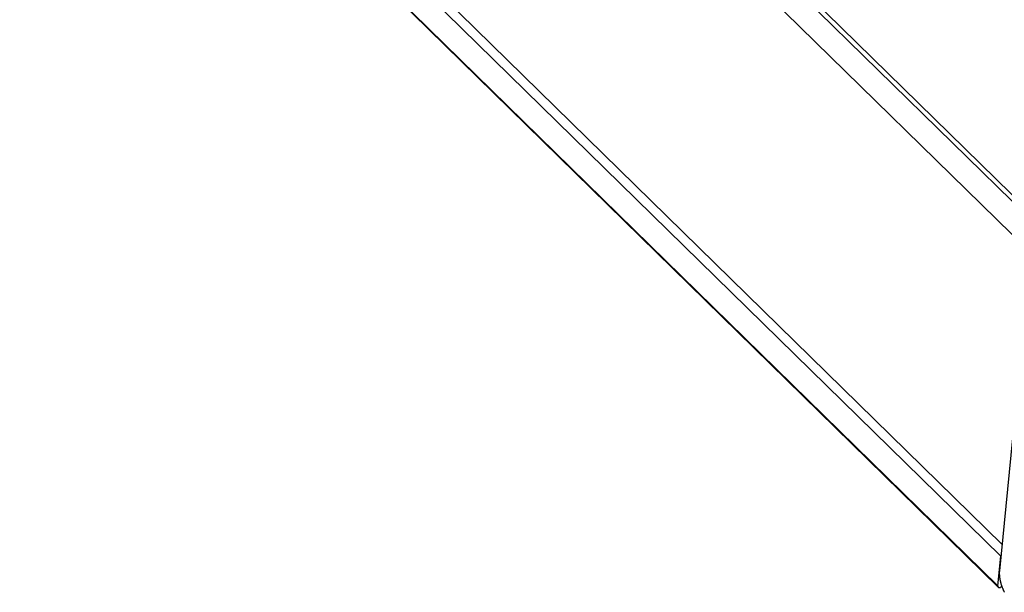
# Model space of a CAD drawing. Extents: x 0 to 594, y 0 to 420.
# Tile 51 of 112: x 506.35 to 519.74, y 104.44 to 112.23. Entities that reach past the tile are written whole.
import ezdxf

# ---------------------------------------------------------------- set-up
doc = ezdxf.new("R2010")
doc.units = 0
doc.header["$LTSCALE"] = 32.67
doc.layers.add('CHAMFERS', color=7, linetype='CONTINUOUS')
doc.layers.add('ROUNDS', color=7, linetype='CONTINUOUS')

msp = doc.modelspace()

# ---------------------------------------------------------------- linework, layer by layer
at = {"layer": 'CHAMFERS', "color": 7, "linetype": 'CONTINUOUS'}
for p, q in [((491.692, 137.442), (520.145, 109.555)), ((491.653, 137.393), (520.137, 109.475)), ((520.097, 109.062), (491.613, 136.979)), ((491.263, 132.969), (519.709, 105.09)), ((491.185, 132.871), (519.692, 104.93)), ((519.653, 104.524), (519.692, 104.93)), ((519.693, 104.931), (519.692, 104.93))]:
    msp.add_line(p, q, dxfattribs=at)
at = {"layer": 'ROUNDS', "color": 9, "linetype": 'CONTINUOUS'}
msp.add_line((519.653, 104.524), (491.145, 132.465), dxfattribs=at)
at = {"layer": 'ROUNDS', "color": 7, "linetype": 'CONTINUOUS'}
for p, q in [((519.658, 104.507), (491.15, 132.447)), ((520.993, 118.229), (519.673, 104.731)), ((519.689, 104.506), (519.708, 104.515))]:
    msp.add_line(p, q, dxfattribs=at)
for points in [[(519.673, 104.731), (519.673, 104.726), (519.673, 104.72), (519.672, 104.715), (519.672, 104.71), (519.672, 104.704), (519.672, 104.699), (519.672, 104.693), (519.672, 104.688), (519.672, 104.682), (519.673, 104.676), (519.673, 104.671), (519.673, 104.665), (519.674, 104.659), (519.675, 104.653), (519.675, 104.647), (519.676, 104.641), (519.677, 104.635), (519.678, 104.629), (519.679, 104.623), (519.68, 104.616), (519.681, 104.61), (519.683, 104.604), (519.684, 104.598), (519.685, 104.591), (519.687, 104.585), (519.688, 104.579), (519.69, 104.572), (519.692, 104.566), (519.694, 104.559), (519.695, 104.553), (519.697, 104.546), (519.699, 104.54), (519.702, 104.533), (519.704, 104.527), (519.706, 104.521), (519.708, 104.514), (519.711, 104.508), (519.713, 104.501), (519.716, 104.495), (519.718, 104.488), (519.721, 104.482), (519.723, 104.475), (519.726, 104.469), (519.729, 104.463), (519.732, 104.456), (519.735, 104.45), (519.738, 104.444), (519.741, 104.438)], [(519.653, 104.524), (519.653, 104.523), (519.653, 104.522), (519.653, 104.521), (519.653, 104.52), (519.653, 104.519), (519.653, 104.517), (519.653, 104.516), (519.653, 104.515), (519.653, 104.515), (519.654, 104.514), (519.654, 104.513), (519.654, 104.512), (519.655, 104.511), (519.655, 104.51), (519.656, 104.509), (519.656, 104.509), (519.657, 104.508), (519.657, 104.507), (519.658, 104.507)], [(519.658, 104.507), (519.658, 104.507), (519.659, 104.506), (519.659, 104.505), (519.66, 104.505), (519.661, 104.504), (519.662, 104.504), (519.662, 104.504), (519.663, 104.503), (519.664, 104.503), (519.665, 104.503), (519.666, 104.502), (519.667, 104.502), (519.668, 104.502), (519.669, 104.502), (519.67, 104.502), (519.671, 104.502), (519.672, 104.502), (519.673, 104.502), (519.675, 104.502), (519.676, 104.502), (519.677, 104.502), (519.678, 104.502), (519.679, 104.503), (519.68, 104.503), (519.682, 104.503), (519.683, 104.504), (519.684, 104.504), (519.685, 104.505), (519.687, 104.505), (519.688, 104.506), (519.689, 104.506)]]:
    msp.add_lwpolyline(points, dxfattribs=at)

doc.saveas('drawing.dxf')
